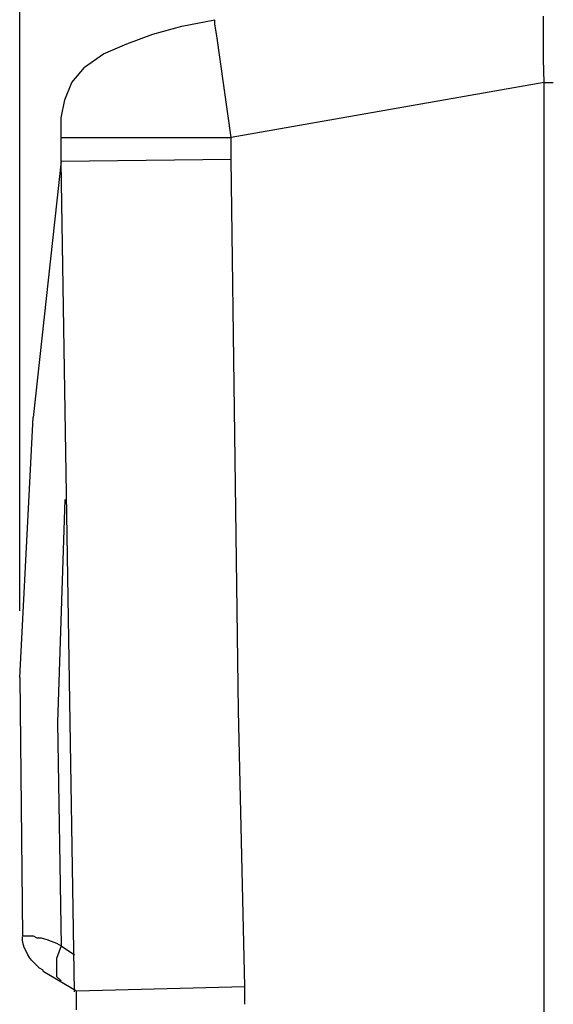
# Model space of a CAD drawing. Extents: x 0 to 283, y 0 to 196.
# Tile 19 of 35: x 121 to 129, y 108 to 123. Entities that reach past the tile are written whole.
import ezdxf

# ---------------------------------------------------------------- set-up
doc = ezdxf.new("R2010")
doc.units = 0
doc.layers.get('0').update_dxf_attribs({"linetype": 'CONTINUOUS'})
doc.layers.get('DEFPOINTS').update_dxf_attribs({"linetype": 'CONTINUOUS'})
doc.layers.add('LAYER_1', color=7, linetype='CONTINUOUS')
doc.styles.add('SANSSERIF', font='sanss___.ttf')
doc.dimstyles.new('ISO-25$0', dxfattribs={"dimtxt": 2.5, "dimasz": 2.5, "dimexe": 1.25, "dimexo": 1, "dimgap": 0.6, "dimtad": 1, "dimdec": 1, "dimzin": 9, "dimdsep": 46, "dimtxsty": 'SANSSERIF', "dimcen": 0.75, "dimadec": 1, "dimazin": 0, "dimtfac": 1, "dimtdec": 1, "dimtmove": 0, "dimatfit": 3, "dimfxl": 1, "dimarcsym": 0})

# ---------------------------------------------------------------- blocks, each defined once
blk = doc.blocks.new('*D57')
at = {"color": 0, "lineweight": -2, "transparency": 16777216}
for p, q in [((120.761, 113.812), (120.761, 131.471)), ((128.616, 124.408), (128.616, 131.471)), ((126.116, 130.221), (123.261, 130.221))]:
    blk.add_line(p, q, dxfattribs=at)
at = {"color": 0, "transparency": 16777216}
for points in [[(123.261, 130.638), (123.261, 129.805), (120.761, 130.221)], [(126.116, 130.638), (126.116, 129.805), (128.616, 130.221)]]:
    blk.add_solid(points, dxfattribs=at)
at = {"layer": 'DEFPOINTS', "color": 0, "transparency": 16777216}
for p in [(120.761, 130.221), (128.616, 123.408), (120.761, 112.812)]:
    blk.add_point(p, dxfattribs=at)
at = {"color": 0, "transparency": 16777216, "insert": (124.689, 132.111), "char_height": 2.5, "attachment_point": 5, "style": 'SANSSERIF'}
blk.add_mtext('16', dxfattribs=at)
blk = doc.blocks.new('*D58')
at = {"color": 0, "lineweight": -2, "transparency": 16777216}
for p, q in [((128.616, 124.408), (128.616, 135.468)), ((139.481, 104.163), (139.481, 135.468)), ((131.116, 134.218), (136.981, 134.218))]:
    blk.add_line(p, q, dxfattribs=at)
at = {"color": 0, "transparency": 16777216}
for points in [[(131.116, 134.635), (131.116, 133.802), (128.616, 134.218)], [(136.981, 134.635), (136.981, 133.802), (139.481, 134.218)]]:
    blk.add_solid(points, dxfattribs=at)
at = {"layer": 'DEFPOINTS', "color": 0, "transparency": 16777216}
for p in [(139.481, 134.218), (128.616, 123.408), (139.481, 103.163)]:
    blk.add_point(p, dxfattribs=at)
at = {"color": 0, "transparency": 16777216, "insert": (134.048, 136.068), "char_height": 2.5, "attachment_point": 5, "style": 'SANSSERIF'}
blk.add_mtext('21.7', dxfattribs=at)

msp = doc.modelspace()

# ---------------------------------------------------------------- linework, layer by layer
at = {"layer": 'LAYER_1', "color": 7}
for points in [[(128.616, 122.436), (128.616, 122.733)], [(122.759, 122.463), (123.191, 122.583)], [(123.191, 122.583), (123.69, 122.678)], [(123.69, 122.611), (123.69, 122.678)], [(123.717, 122.436), (123.69, 122.611)], [(122.367, 122.314), (122.759, 122.462)], [(123.933, 120.91), (123.717, 122.436)], [(128.616, 122.085), (128.616, 122.436)], [(122.017, 122.166), (122.367, 122.314)], [(121.733, 121.964), (122.016, 122.165)], [(121.544, 121.734), (121.732, 121.963)], [(128.63, 121.734), (128.616, 122.085)], [(121.436, 121.477), (121.544, 121.734)], [(128.63, 121.734), (123.933, 120.91)], [(128.63, 80.609), (128.63, 121.734)], [(128.63, 121.734), (128.765, 121.734)], [(121.382, 121.207), (121.436, 121.477)], [(121.382, 120.559), (121.382, 121.207)], [(121.382, 120.91), (123.933, 120.91)], [(123.933, 120.587), (123.933, 120.91)], [(121.382, 120.559), (120.963, 116.713)], [(121.382, 120.559), (123.933, 120.587)], [(121.585, 108.103), (121.382, 120.546)], [(123.987, 116.457), (123.933, 120.587)], [(120.761, 112.812), (120.963, 116.713)], [(124.041, 112.313), (123.987, 116.456)], [(121.436, 115.484), (121.328, 112.138)], [(120.761, 112.812), (120.802, 108.939)], [(124.136, 108.183), (124.041, 112.313)], [(121.328, 112.137), (121.382, 108.791)], [(120.802, 108.939), (120.856, 108.939)], [(120.802, 108.939), (120.802, 108.939)], [(120.802, 108.872), (120.802, 108.925)], [(120.815, 108.818), (120.802, 108.872)], [(120.829, 108.763), (120.815, 108.818)], [(120.856, 108.939), (120.91, 108.939)], [(120.91, 108.939), (120.963, 108.939)], [(120.963, 108.939), (121.017, 108.912)], [(121.018, 108.912), (121.085, 108.912)], [(121.085, 108.912), (121.166, 108.885)], [(121.166, 108.885), (121.233, 108.858)], [(121.233, 108.858), (121.314, 108.831)], [(121.314, 108.831), (121.382, 108.791)], [(120.856, 108.71), (120.829, 108.763)], [(120.883, 108.655), (120.856, 108.71)], [(121.382, 108.79), (121.315, 108.601)], [(121.382, 108.79), (121.584, 108.655)], [(120.91, 108.615), (120.882, 108.655)], [(120.937, 108.575), (120.91, 108.615)], [(120.977, 108.534), (120.937, 108.574)], [(121.018, 108.494), (120.977, 108.534)], [(121.314, 108.601), (121.314, 108.467)], [(121.058, 108.453), (121.018, 108.493)], [(121.112, 108.426), (121.058, 108.453)], [(121.112, 108.412), (121.112, 108.426)], [(121.112, 108.412), (121.612, 108.115)], [(121.314, 108.467), (121.314, 108.332)], [(121.314, 108.332), (121.382, 108.265)], [(121.612, 108.116), (124.136, 108.183)], [(121.612, 107.832), (121.612, 108.115)], [(124.136, 107.914), (124.136, 108.183)]]:
    msp.add_lwpolyline(points, dxfattribs=at)

# ---------------------------------------------------------------- dimensions: what is measured, and where the dimension line sits
dim = msp.add_linear_dim(base=(139.481, 134.218), p1=(128.616, 123.408), p2=(139.481, 103.163), dimstyle='ISO-25$0', override={"dimlfac": 2})
dim.commit()
dim.dimension.update_dxf_attribs({"geometry": '*D58', "text_midpoint": (134.048, 136.068)})
dim = msp.add_linear_dim(base=(120.761, 130.221), p1=(128.616, 123.408), p2=(120.761, 112.812), text='16', dimstyle='ISO-25$0', override={"dimlfac": 2})
dim.commit()
dim.dimension.update_dxf_attribs({"geometry": '*D57', "text_midpoint": (124.689, 132.111)})

doc.saveas('drawing.dxf')
